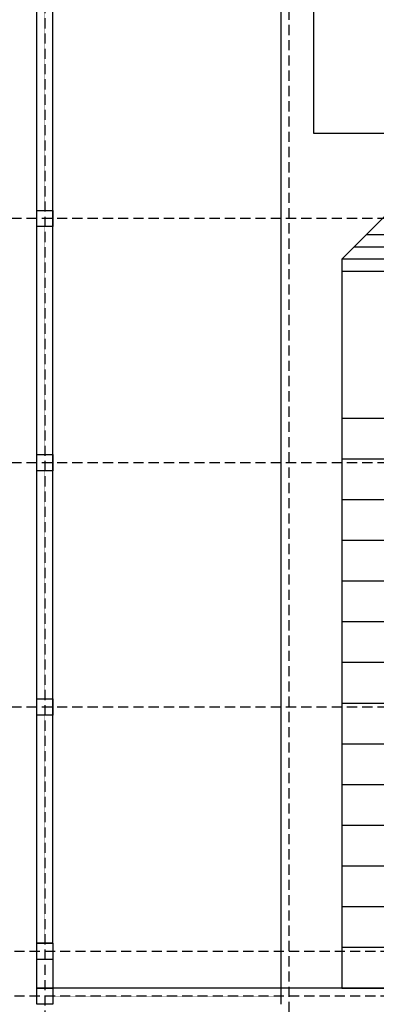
# Model space of a CAD drawing. Header units: inches. Extents: x 8001 to 766003, y -84601 to 563258.
# Tile 22 of 188: x 243318 to 252082, y 89280 to 113463. Entities that reach past the tile are written whole.
import ezdxf

# ---------------------------------------------------------------- set-up
doc = ezdxf.new("R2010")
doc.units = ezdxf.units.IN
doc.header["$MEASUREMENT"] = 0
doc.linetypes.add('( Hidden )', pattern=[0.375, 0.25, -0.125])

# ---------------------------------------------------------------- blocks, each defined once
blk = doc.blocks.new('fhgsg')
at = {"color": 1, "linetype": '( Hidden )', "ltscale": 1000}
for p, q in [((227829.6, 111324.1), (227829.6, 162186.5)), ((221829.6, 161986.5), (221829.6, 111324.1)), ((241129.6, 145816.5), (169789.1, 145816.5)), ((241129.6, 139816.5), (169789.1, 139816.5)), ((241129.6, 133816.5), (169789.1, 133816.5)), ((245329.6, 127816.5), (169789.1, 127816.5)), ((245329.6, 126716.5), (169789.1, 126716.5))]:
    blk.add_line(p, q, dxfattribs=at)
for p, q in [((227629.6, 153966.5), (227629.6, 144516.5)), ((228429.6, 153216.5), (228429.6, 147916.5)), ((232029.6, 145416.5), (229729.6, 145416.5)), ((232029.6, 145116.5), (229429.6, 145116.5)), ((229129.6, 144816.5), (229129.6, 144516.5)), ((240929.6, 144816.5), (229129.6, 144816.5)), ((240929.6, 144516.5), (229129.6, 144516.5)), ((229129.6, 144516.5), (229129.6, 126916.5)), ((221629.6, 126916.5), (221629.6, 128016.5)), ((221629.6, 128016.5), (222029.6, 128016.5)), ((222029.6, 128016.5), (221629.6, 128016.5)), ((222029.6, 128016.5), (222029.6, 126516.5)), ((240929.6, 126916.5), (221629.6, 126916.5)), ((221629.6, 126916.5), (222029.6, 126916.5)), ((222029.6, 126916.5), (221629.6, 126916.5)), ((229129.6, 126916.5), (240929.6, 126916.5)), ((238929.6, 126916.5), (229779.6, 126916.5))]:
    blk.add_line(p, q)
for points in [[(221629.6, 128016.5), (221629.6, 151616.5)], [(222029.6, 128016.5), (222029.6, 151616.5)], [(228429.6, 147916.5), (230629.6, 147916.5), (230629.6, 146316.5), (229129.6, 144816.5)], [(227629.6, 144727.1), (227629.6, 126516.5)], [(229129.6, 140916.5), (240129.6, 140916.5)], [(229129.6, 139916.5), (240129.6, 139916.5)], [(229129.6, 138916.5), (240129.6, 138916.5)], [(229129.6, 137916.5), (240129.6, 137916.5)], [(229129.6, 136916.5), (240129.6, 136916.5)], [(229129.6, 135916.5), (240129.6, 135916.5)], [(229129.6, 134916.5), (240129.6, 134916.5)], [(229129.6, 133916.5), (240129.6, 133916.5)], [(229129.6, 132916.5), (240129.6, 132916.5)], [(229129.6, 131916.5), (240129.6, 131916.5)], [(229129.6, 130916.5), (240129.6, 130916.5)], [(229129.6, 129916.5), (240129.6, 129916.5)], [(229129.6, 128916.5), (240129.6, 128916.5)], [(229129.6, 127916.5), (240129.6, 127916.5)], [(222029.6, 126916.5), (221629.6, 126916.5)]]:
    blk.add_lwpolyline(points)
at = {"color": 5, "const_width": 10}
for points in [[(221829.6, 146016.5), (221829.6, 151616.5)], [(221829.6, 140016.5), (221829.6, 145616.5)], [(221829.6, 134016.5), (221829.6, 139616.5)], [(221829.6, 128016.5), (221829.6, 133616.5)], [(222029.6, 126716.5), (227629.6, 126716.5)]]:
    blk.add_lwpolyline(points, dxfattribs=at)
for points in [[(221629.6, 146016.5), (222029.6, 146016.5), (222029.6, 145616.5), (221629.6, 145616.5)], [(221629.6, 140016.5), (222029.6, 140016.5), (222029.6, 139616.5), (221629.6, 139616.5)], [(221629.6, 134016.5), (222029.6, 134016.5), (222029.6, 133616.5), (221629.6, 133616.5)], [(221629.6, 128016.5), (222029.6, 128016.5), (222029.6, 127616.5), (221629.6, 127616.5)], [(221629.6, 126916.5), (222029.6, 126916.5), (222029.6, 126516.5), (221629.6, 126516.5)]]:
    blk.add_lwpolyline(points, close=True)

msp = doc.modelspace()

# ---------------------------------------------------------------- block references
at = {"color": 25}
msp.add_blockref('fhgsg', (22107.029, -37236.897), dxfattribs=at)

doc.saveas('drawing.dxf')
